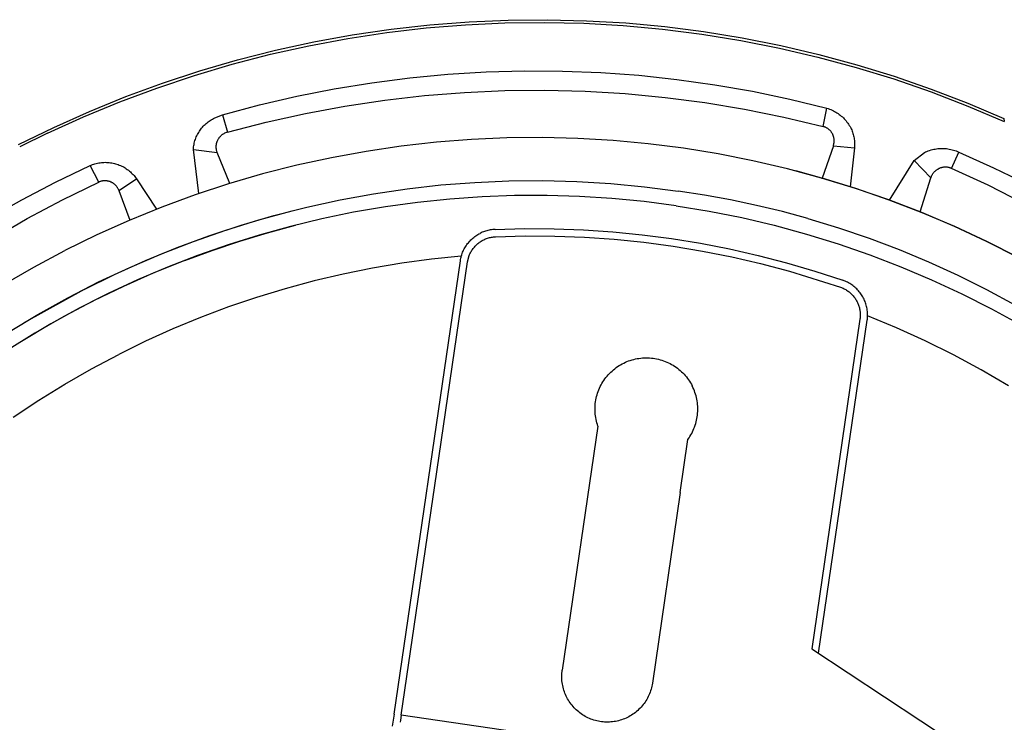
# Model space of a CAD drawing. Header units: millimetres. Extents: x -1239 to 1165, y -2569 to -664.
# Tile 16 of 44: x -706 to -639, y -1277 to -1230. Entities that reach past the tile are written whole.
import ezdxf

# ---------------------------------------------------------------- set-up
doc = ezdxf.new("R2010")
doc.units = ezdxf.units.MM
doc.layers.add('Make2D$Visible$Curvas', color=7, linetype='Continuous')

msp = doc.modelspace()

# ---------------------------------------------------------------- linework, layer by layer
at = {"layer": 'Make2D$Visible$Curvas', "color": 29, "lineweight": -3, "true_color": 0x4d342b}
for p, q in [((-678.464, -1229.911), (-675.803, -1229.703)), ((-675.803, -1229.703), (-673.137, -1229.587)), ((-673.137, -1229.587), (-670.468, -1229.562)), ((-670.468, -1229.562), (-667.8, -1229.628)), ((-667.8, -1229.628), (-665.136, -1229.785)), ((-683.756, -1230.598), (-681.116, -1230.209)), ((-681.403, -1230.434), (-678.731, -1230.123)), ((-681.116, -1230.209), (-678.464, -1229.911)), ((-678.731, -1230.123), (-676.051, -1229.904)), ((-676.051, -1229.904), (-673.365, -1229.779)), ((-673.365, -1229.779), (-670.676, -1229.746)), ((-670.676, -1229.746), (-667.987, -1229.806)), ((-667.987, -1229.806), (-665.302, -1229.959)), ((-665.302, -1229.959), (-662.624, -1230.204)), ((-665.136, -1229.785), (-662.479, -1230.034)), ((-662.624, -1230.204), (-659.956, -1230.542)), ((-662.479, -1230.034), (-659.832, -1230.373)), ((-659.832, -1230.373), (-657.198, -1230.803)), ((-686.705, -1231.331), (-684.061, -1230.837)), ((-686.382, -1231.077), (-683.756, -1230.598)), ((-684.061, -1230.837), (-681.403, -1230.434)), ((-659.956, -1230.542), (-657.301, -1230.972)), ((-657.301, -1230.972), (-654.663, -1231.494)), ((-657.198, -1230.803), (-654.58, -1231.322)), ((-691.576, -1232.303), (-688.989, -1231.645)), ((-689.329, -1231.917), (-686.705, -1231.331)), ((-688.989, -1231.645), (-686.382, -1231.077)), ((-654.663, -1231.494), (-652.045, -1232.106)), ((-654.58, -1231.322), (-651.982, -1231.931)), ((-694.138, -1233.048), (-691.576, -1232.303)), ((-691.932, -1232.593), (-689.329, -1231.917)), ((-652.045, -1232.106), (-649.449, -1232.808)), ((-651.982, -1231.931), (-649.405, -1232.628)), ((-696.674, -1233.881), (-694.138, -1233.048)), ((-694.51, -1233.358), (-691.932, -1232.593)), ((-674.641, -1233.114), (-672.038, -1233.042)), ((-672.038, -1233.042), (-669.435, -1233.057)), ((-669.435, -1233.057), (-666.834, -1233.159)), ((-649.449, -1232.808), (-646.879, -1233.6)), ((-649.405, -1232.628), (-646.855, -1233.413)), ((-697.06, -1234.213), (-694.51, -1233.358)), ((-682.413, -1233.851), (-679.831, -1233.519)), ((-679.831, -1233.519), (-677.239, -1233.273)), ((-677.239, -1233.273), (-674.641, -1233.114)), ((-666.834, -1233.159), (-664.237, -1233.348)), ((-664.237, -1233.348), (-661.649, -1233.624)), ((-661.649, -1233.624), (-659.071, -1233.986)), ((-646.879, -1233.6), (-644.337, -1234.48)), ((-646.855, -1233.413), (-644.332, -1234.284)), ((-699.579, -1235.154), (-697.06, -1234.213)), ((-699.18, -1234.8), (-696.674, -1233.881)), ((-687.536, -1234.774), (-684.982, -1234.27)), ((-684.982, -1234.27), (-682.413, -1233.851)), ((-676.103, -1234.51), (-673.371, -1234.39)), ((-673.371, -1234.39), (-670.635, -1234.364)), ((-670.635, -1234.364), (-667.901, -1234.433)), ((-659.071, -1233.986), (-656.506, -1234.434)), ((-644.332, -1234.284), (-641.841, -1235.242)), ((-701.652, -1235.804), (-699.18, -1234.8)), ((-690.072, -1235.363), (-687.536, -1234.774)), ((-684.252, -1235.441), (-681.547, -1235.037)), ((-681.547, -1235.037), (-678.83, -1234.726)), ((-678.83, -1234.726), (-676.103, -1234.51)), ((-667.901, -1234.433), (-665.171, -1234.597)), ((-665.171, -1234.597), (-662.448, -1234.857)), ((-662.448, -1234.857), (-659.736, -1235.21)), ((-656.506, -1234.434), (-653.958, -1234.968)), ((-653.958, -1234.968), (-651.43, -1235.586)), ((-644.337, -1234.48), (-641.828, -1235.447)), ((-702.064, -1236.182), (-699.579, -1235.154)), ((-692.586, -1236.037), (-690.072, -1235.363)), ((-686.941, -1235.94), (-684.252, -1235.441)), ((-659.736, -1235.21), (-657.038, -1235.658)), ((-657.038, -1235.658), (-654.357, -1236.199)), ((-651.696, -1236.833), (-651.43, -1235.586)), ((-651.43, -1235.586), (-651.341, -1235.615)), ((-651.341, -1235.615), (-651.253, -1235.647)), ((-651.253, -1235.647), (-651.166, -1235.682)), ((-651.166, -1235.682), (-651.08, -1235.72)), ((-651.08, -1235.72), (-650.996, -1235.761)), ((-641.841, -1235.242), (-639.384, -1236.284)), ((-641.828, -1235.447), (-639.354, -1236.5)), ((-704.512, -1237.296), (-702.064, -1236.182)), ((-704.089, -1236.892), (-701.652, -1235.804)), ((-693.429, -1236.419), (-693.354, -1236.372)), ((-693.354, -1236.372), (-693.278, -1236.328)), ((-693.278, -1236.328), (-693.201, -1236.287)), ((-693.201, -1236.287), (-693.122, -1236.248)), ((-693.122, -1236.248), (-692.586, -1236.037)), ((-692.586, -1236.037), (-692.26, -1237.216)), ((-689.612, -1236.531), (-686.941, -1235.94)), ((-654.357, -1236.199), (-651.696, -1236.833)), ((-650.996, -1235.761), (-650.913, -1235.804)), ((-650.913, -1235.804), (-650.832, -1235.851)), ((-650.832, -1235.851), (-650.753, -1235.9)), ((-650.753, -1235.9), (-650.675, -1235.952)), ((-650.675, -1235.952), (-650.599, -1236.007)), ((-650.599, -1236.007), (-650.525, -1236.064)), ((-650.525, -1236.064), (-650.453, -1236.123)), ((-650.453, -1236.123), (-650.383, -1236.185)), ((-650.383, -1236.185), (-650.315, -1236.25)), ((-650.315, -1236.25), (-650.249, -1236.317)), ((-650.249, -1236.317), (-650.186, -1236.385)), ((-650.186, -1236.385), (-650.125, -1236.457)), ((-639.385, -1236.284), (-639.354, -1236.501)), ((-706.488, -1238.062), (-704.089, -1236.892)), ((-694.119, -1237.088), (-694.068, -1237.017)), ((-694.068, -1237.017), (-694.014, -1236.948)), ((-694.014, -1236.948), (-693.957, -1236.88)), ((-693.957, -1236.88), (-693.898, -1236.815)), ((-693.898, -1236.815), (-693.837, -1236.752)), ((-693.837, -1236.752), (-693.774, -1236.69)), ((-693.774, -1236.69), (-693.709, -1236.632)), ((-693.709, -1236.632), (-693.641, -1236.575)), ((-693.641, -1236.575), (-693.572, -1236.521)), ((-693.572, -1236.521), (-693.501, -1236.469)), ((-693.501, -1236.469), (-693.429, -1236.419)), ((-692.26, -1237.216), (-689.612, -1236.531)), ((-651.662, -1236.843), (-651.696, -1236.833)), ((-651.629, -1236.853), (-651.662, -1236.843)), ((-651.596, -1236.865), (-651.629, -1236.853)), ((-651.564, -1236.877), (-651.596, -1236.865)), ((-651.532, -1236.891), (-651.564, -1236.877)), ((-651.5, -1236.906), (-651.532, -1236.891)), ((-651.469, -1236.922), (-651.5, -1236.906)), ((-651.439, -1236.939), (-651.469, -1236.922)), ((-651.409, -1236.957), (-651.439, -1236.939)), ((-651.38, -1236.976), (-651.409, -1236.957)), ((-651.352, -1236.996), (-651.38, -1236.976)), ((-651.324, -1237.017), (-651.352, -1236.996)), ((-651.297, -1237.039), (-651.324, -1237.017)), ((-651.271, -1237.062), (-651.297, -1237.039)), ((-651.245, -1237.086), (-651.271, -1237.062)), ((-650.125, -1236.457), (-650.067, -1236.53)), ((-650.067, -1236.53), (-650.011, -1236.605)), ((-650.011, -1236.605), (-649.958, -1236.682)), ((-649.958, -1236.682), (-649.907, -1236.76)), ((-649.907, -1236.76), (-649.859, -1236.841)), ((-649.859, -1236.841), (-649.814, -1236.923)), ((-649.814, -1236.923), (-649.778, -1236.997)), ((-649.778, -1236.997), (-649.744, -1237.072)), ((-649.744, -1237.072), (-649.713, -1237.149)), ((-704.512, -1237.296), (-706.404, -1238.228)), ((-694.467, -1237.796), (-694.439, -1237.712)), ((-694.439, -1237.712), (-694.409, -1237.63)), ((-694.409, -1237.63), (-694.376, -1237.548)), ((-694.376, -1237.548), (-694.34, -1237.468)), ((-694.34, -1237.468), (-694.301, -1237.389)), ((-694.301, -1237.389), (-694.259, -1237.312)), ((-694.259, -1237.312), (-694.215, -1237.235)), ((-694.215, -1237.235), (-694.169, -1237.161)), ((-694.169, -1237.161), (-694.119, -1237.088)), ((-692.921, -1237.77), (-692.905, -1237.738)), ((-692.905, -1237.738), (-692.888, -1237.707)), ((-692.888, -1237.707), (-692.87, -1237.676)), ((-692.87, -1237.676), (-692.85, -1237.645)), ((-692.85, -1237.645), (-692.83, -1237.616)), ((-692.83, -1237.616), (-692.809, -1237.587)), ((-692.809, -1237.587), (-692.787, -1237.559)), ((-692.787, -1237.559), (-692.763, -1237.531)), ((-692.763, -1237.531), (-692.739, -1237.505)), ((-692.739, -1237.505), (-692.714, -1237.479)), ((-692.714, -1237.479), (-692.688, -1237.454)), ((-692.688, -1237.454), (-692.662, -1237.431)), ((-692.662, -1237.431), (-692.634, -1237.408)), ((-692.634, -1237.408), (-692.606, -1237.386)), ((-692.606, -1237.386), (-692.577, -1237.365)), ((-692.577, -1237.365), (-692.547, -1237.345)), ((-692.547, -1237.345), (-692.516, -1237.326)), ((-692.516, -1237.326), (-692.485, -1237.308)), ((-692.485, -1237.308), (-692.454, -1237.291)), ((-692.26, -1237.216), (-692.454, -1237.291)), ((-651.22, -1237.111), (-651.245, -1237.086)), ((-651.197, -1237.136), (-651.22, -1237.111)), ((-651.174, -1237.162), (-651.197, -1237.136)), ((-651.152, -1237.189), (-651.174, -1237.162)), ((-651.131, -1237.217), (-651.152, -1237.189)), ((-651.111, -1237.246), (-651.131, -1237.217)), ((-651.092, -1237.275), (-651.111, -1237.246)), ((-651.074, -1237.305), (-651.092, -1237.275)), ((-651.057, -1237.335), (-651.074, -1237.305)), ((-651.041, -1237.366), (-651.057, -1237.335)), ((-651.026, -1237.398), (-651.041, -1237.366)), ((-651.013, -1237.43), (-651.026, -1237.398)), ((-651, -1237.462), (-651.013, -1237.43)), ((-650.988, -1237.495), (-651, -1237.462)), ((-650.978, -1237.528), (-650.988, -1237.495)), ((-650.969, -1237.562), (-650.978, -1237.528)), ((-650.961, -1237.596), (-650.969, -1237.562)), ((-650.954, -1237.63), (-650.961, -1237.596)), ((-650.948, -1237.664), (-650.954, -1237.63)), ((-650.944, -1237.699), (-650.948, -1237.664)), ((-650.941, -1237.734), (-650.944, -1237.699)), ((-650.939, -1237.768), (-650.941, -1237.734)), ((-649.713, -1237.149), (-649.685, -1237.226)), ((-649.685, -1237.226), (-649.659, -1237.305)), ((-649.659, -1237.305), (-649.636, -1237.384)), ((-649.636, -1237.384), (-649.615, -1237.464)), ((-649.615, -1237.464), (-649.598, -1237.545)), ((-649.598, -1237.545), (-649.583, -1237.626)), ((-649.583, -1237.626), (-649.57, -1237.708)), ((-649.57, -1237.708), (-649.561, -1237.79)), ((-694.576, -1238.4), (-694.57, -1238.312)), ((-694.576, -1238.4), (-692.946, -1238.607)), ((-694.201, -1241.405), (-694.576, -1238.4)), ((-694.57, -1238.312), (-694.56, -1238.225)), ((-694.56, -1238.225), (-694.547, -1238.138)), ((-694.547, -1238.138), (-694.532, -1238.051)), ((-694.532, -1238.051), (-694.513, -1237.965)), ((-694.513, -1237.965), (-694.491, -1237.88)), ((-694.491, -1237.88), (-694.467, -1237.796)), ((-693.022, -1238.222), (-693.021, -1238.186)), ((-693.021, -1238.258), (-693.022, -1238.222)), ((-693.021, -1238.186), (-693.02, -1238.15)), ((-693.019, -1238.293), (-693.021, -1238.258)), ((-693.02, -1238.15), (-693.017, -1238.114)), ((-693.016, -1238.329), (-693.019, -1238.293)), ((-693.017, -1238.114), (-693.012, -1238.079)), ((-693.011, -1238.365), (-693.016, -1238.329)), ((-693.012, -1238.079), (-693.007, -1238.043)), ((-693.006, -1238.4), (-693.011, -1238.365)), ((-693.007, -1238.043), (-693, -1238.008)), ((-692.999, -1238.435), (-693.006, -1238.4)), ((-693, -1238.008), (-692.993, -1237.973)), ((-692.993, -1237.973), (-692.984, -1237.938)), ((-692.984, -1237.938), (-692.973, -1237.904)), ((-692.973, -1237.904), (-692.962, -1237.87)), ((-692.962, -1237.87), (-692.949, -1237.836)), ((-692.949, -1237.836), (-692.936, -1237.803)), ((-692.936, -1237.803), (-692.921, -1237.77)), ((-650.994, -1238.145), (-651.766, -1240.346)), ((-650.994, -1238.145), (-650.984, -1238.112)), ((-650.994, -1238.145), (-649.563, -1238.284)), ((-650.984, -1238.112), (-650.974, -1238.079)), ((-650.974, -1238.079), (-650.965, -1238.045)), ((-650.965, -1238.045), (-650.958, -1238.011)), ((-650.958, -1238.011), (-650.951, -1237.977)), ((-650.951, -1237.977), (-650.946, -1237.942)), ((-650.946, -1237.942), (-650.942, -1237.908)), ((-650.942, -1237.908), (-650.94, -1237.873)), ((-650.94, -1237.873), (-650.938, -1237.838)), ((-650.938, -1237.803), (-650.939, -1237.768)), ((-650.938, -1237.838), (-650.938, -1237.803)), ((-649.563, -1238.284), (-649.85, -1240.94)), ((-649.555, -1238.202), (-649.563, -1238.284)), ((-649.561, -1237.79), (-649.554, -1237.872)), ((-649.551, -1238.12), (-649.555, -1238.202)), ((-649.554, -1237.872), (-649.55, -1237.954)), ((-649.549, -1238.037), (-649.551, -1238.12)), ((-649.55, -1237.954), (-649.549, -1238.037)), ((-644.344, -1238.432), (-644.251, -1238.408)), ((-644.251, -1238.408), (-644.156, -1238.386)), ((-644.156, -1238.386), (-644.061, -1238.368)), ((-644.061, -1238.368), (-643.965, -1238.353)), ((-643.965, -1238.353), (-643.869, -1238.342)), ((-643.869, -1238.342), (-643.773, -1238.333)), ((-643.773, -1238.333), (-643.676, -1238.329)), ((-643.676, -1238.329), (-643.579, -1238.327)), ((-643.579, -1238.327), (-643.482, -1238.329)), ((-643.482, -1238.329), (-643.385, -1238.335)), ((-643.385, -1238.335), (-643.289, -1238.343)), ((-643.289, -1238.343), (-643.193, -1238.355)), ((-643.193, -1238.355), (-643.097, -1238.371)), ((-643.097, -1238.371), (-643.002, -1238.39)), ((-643.002, -1238.39), (-642.908, -1238.412)), ((-642.908, -1238.412), (-642.814, -1238.437)), ((-692.991, -1238.47), (-692.999, -1238.435)), ((-692.981, -1238.505), (-692.991, -1238.47)), ((-692.971, -1238.539), (-692.981, -1238.505)), ((-692.959, -1238.573), (-692.971, -1238.539)), ((-692.946, -1238.607), (-692.959, -1238.573)), ((-692.094, -1240.714), (-692.946, -1238.607)), ((-645.487, -1239.14), (-644.796, -1238.604)), ((-644.796, -1238.604), (-644.709, -1238.564)), ((-644.709, -1238.564), (-644.619, -1238.526)), ((-644.619, -1238.526), (-644.529, -1238.492)), ((-644.529, -1238.492), (-644.437, -1238.46)), ((-644.437, -1238.46), (-644.344, -1238.432)), ((-642.944, -1239.69), (-642.451, -1238.571)), ((-642.814, -1238.437), (-642.722, -1238.466)), ((-642.722, -1238.466), (-642.63, -1238.497)), ((-642.63, -1238.497), (-642.54, -1238.532)), ((-642.54, -1238.532), (-642.451, -1238.571)), ((-642.451, -1238.571), (-640.078, -1239.64)), ((-703.957, -1240.62), (-701.611, -1239.492)), ((-701.611, -1239.492), (-701.529, -1239.457)), ((-701.025, -1240.624), (-701.611, -1239.492)), ((-701.529, -1239.457), (-701.446, -1239.426)), ((-701.446, -1239.426), (-701.362, -1239.397)), ((-701.362, -1239.397), (-701.277, -1239.371)), ((-701.277, -1239.371), (-701.191, -1239.348)), ((-701.191, -1239.348), (-701.104, -1239.328)), ((-701.104, -1239.328), (-701.017, -1239.311)), ((-701.017, -1239.311), (-700.929, -1239.298)), ((-700.929, -1239.298), (-700.84, -1239.287)), ((-700.84, -1239.287), (-700.752, -1239.279)), ((-700.752, -1239.279), (-700.663, -1239.275)), ((-700.663, -1239.275), (-700.574, -1239.273)), ((-700.574, -1239.273), (-700.485, -1239.275)), ((-700.485, -1239.275), (-700.396, -1239.279)), ((-700.396, -1239.279), (-700.307, -1239.287)), ((-700.307, -1239.287), (-700.219, -1239.298)), ((-700.219, -1239.298), (-700.131, -1239.312)), ((-700.131, -1239.312), (-700.044, -1239.328)), ((-700.044, -1239.328), (-699.957, -1239.348)), ((-699.957, -1239.348), (-699.871, -1239.371)), ((-699.871, -1239.371), (-699.786, -1239.397)), ((-699.786, -1239.397), (-699.702, -1239.426)), ((-699.702, -1239.426), (-699.619, -1239.457)), ((-699.619, -1239.457), (-699.537, -1239.492)), ((-699.537, -1239.492), (-699.456, -1239.529)), ((-699.456, -1239.529), (-699.377, -1239.569)), ((-699.377, -1239.569), (-699.299, -1239.612)), ((-699.299, -1239.612), (-699.222, -1239.658)), ((-699.222, -1239.658), (-699.147, -1239.706)), ((-699.147, -1239.706), (-699.074, -1239.757)), ((-699.074, -1239.757), (-699.003, -1239.81)), ((-647.18, -1241.852), (-645.487, -1239.14)), ((-644.356, -1240.332), (-645.487, -1239.14)), ((-643.929, -1239.769), (-643.899, -1239.75)), ((-643.899, -1239.75), (-643.867, -1239.732)), ((-643.867, -1239.732), (-643.836, -1239.715)), ((-643.804, -1239.7), (-643.836, -1239.715)), ((-643.771, -1239.685), (-643.804, -1239.7)), ((-643.739, -1239.672), (-643.771, -1239.685)), ((-643.705, -1239.659), (-643.739, -1239.672)), ((-643.672, -1239.648), (-643.705, -1239.659)), ((-643.638, -1239.638), (-643.672, -1239.648)), ((-643.603, -1239.63), (-643.638, -1239.638)), ((-643.569, -1239.622), (-643.603, -1239.63)), ((-643.534, -1239.616), (-643.569, -1239.622)), ((-643.499, -1239.61), (-643.534, -1239.616)), ((-643.464, -1239.606), (-643.499, -1239.61)), ((-643.428, -1239.603), (-643.464, -1239.606)), ((-643.393, -1239.602), (-643.428, -1239.603)), ((-643.357, -1239.601), (-643.393, -1239.602)), ((-643.322, -1239.602), (-643.357, -1239.601)), ((-643.287, -1239.604), (-643.322, -1239.602)), ((-643.251, -1239.607), (-643.287, -1239.604)), ((-643.216, -1239.612), (-643.251, -1239.607)), ((-643.181, -1239.617), (-643.216, -1239.612)), ((-643.146, -1239.624), (-643.181, -1239.617)), ((-643.112, -1239.632), (-643.146, -1239.624)), ((-643.077, -1239.641), (-643.112, -1239.632)), ((-643.044, -1239.652), (-643.077, -1239.641)), ((-643.01, -1239.663), (-643.044, -1239.652)), ((-642.977, -1239.676), (-643.01, -1239.663)), ((-642.944, -1239.69), (-642.977, -1239.676)), ((-640.461, -1240.836), (-642.944, -1239.69)), ((-640.078, -1239.64), (-637.742, -1240.789)), ((-699.65, -1241.192), (-698.456, -1240.39)), ((-699.003, -1239.81), (-698.933, -1239.866)), ((-698.933, -1239.866), (-698.866, -1239.924)), ((-698.866, -1239.924), (-698.801, -1239.984)), ((-698.801, -1239.984), (-698.737, -1240.047)), ((-698.737, -1240.047), (-698.676, -1240.111)), ((-698.676, -1240.111), (-698.618, -1240.178)), ((-698.618, -1240.178), (-698.561, -1240.247)), ((-698.561, -1240.247), (-698.507, -1240.318)), ((-698.507, -1240.318), (-698.456, -1240.39)), ((-698.456, -1240.39), (-697.09, -1242.462)), ((-651.769, -1240.354), (-651.767, -1240.349)), ((-645.077, -1242.655), (-644.356, -1240.332)), ((-644.356, -1240.332), (-644.345, -1240.298)), ((-644.345, -1240.298), (-644.332, -1240.264)), ((-644.332, -1240.264), (-644.318, -1240.231)), ((-644.318, -1240.231), (-644.304, -1240.198)), ((-644.304, -1240.198), (-644.288, -1240.166)), ((-644.288, -1240.166), (-644.271, -1240.134)), ((-644.271, -1240.134), (-644.253, -1240.103)), ((-644.253, -1240.103), (-644.233, -1240.072)), ((-644.233, -1240.072), (-644.213, -1240.043)), ((-644.213, -1240.043), (-644.192, -1240.013)), ((-644.192, -1240.013), (-644.17, -1239.985)), ((-644.17, -1239.985), (-644.146, -1239.958)), ((-644.146, -1239.958), (-644.122, -1239.931)), ((-644.122, -1239.931), (-644.097, -1239.905)), ((-644.097, -1239.905), (-644.071, -1239.88)), ((-644.071, -1239.88), (-644.044, -1239.856)), ((-644.044, -1239.856), (-644.017, -1239.833)), ((-644.017, -1239.833), (-643.988, -1239.811)), ((-643.988, -1239.811), (-643.959, -1239.789)), ((-643.959, -1239.789), (-643.929, -1239.769)), ((-706.265, -1241.826), (-703.957, -1240.62)), ((-703.483, -1241.824), (-701.025, -1240.624)), ((-700.994, -1240.61), (-701.025, -1240.624)), ((-700.962, -1240.597), (-700.994, -1240.61)), ((-700.929, -1240.586), (-700.962, -1240.597)), ((-700.897, -1240.575), (-700.929, -1240.586)), ((-700.863, -1240.565), (-700.897, -1240.575)), ((-700.83, -1240.557), (-700.863, -1240.565)), ((-700.796, -1240.549), (-700.83, -1240.557)), ((-700.762, -1240.543), (-700.796, -1240.549)), ((-700.728, -1240.538), (-700.762, -1240.543)), ((-700.694, -1240.534), (-700.728, -1240.538)), ((-700.66, -1240.532), (-700.694, -1240.534)), ((-700.625, -1240.53), (-700.66, -1240.532)), ((-700.591, -1240.53), (-700.625, -1240.53)), ((-700.556, -1240.531), (-700.591, -1240.53)), ((-700.522, -1240.533), (-700.556, -1240.531)), ((-700.488, -1240.536), (-700.522, -1240.533)), ((-700.453, -1240.54), (-700.488, -1240.536)), ((-700.419, -1240.546), (-700.453, -1240.54)), ((-700.385, -1240.552), (-700.419, -1240.546)), ((-700.352, -1240.56), (-700.385, -1240.552)), ((-700.319, -1240.569), (-700.352, -1240.56)), ((-700.286, -1240.579), (-700.319, -1240.569)), ((-700.253, -1240.59), (-700.286, -1240.579)), ((-700.221, -1240.603), (-700.253, -1240.59)), ((-700.189, -1240.616), (-700.221, -1240.603)), ((-700.158, -1240.631), (-700.189, -1240.616)), ((-700.127, -1240.646), (-700.158, -1240.631)), ((-700.097, -1240.663), (-700.127, -1240.646)), ((-700.067, -1240.681), (-700.097, -1240.663)), ((-700.038, -1240.699), (-700.067, -1240.681)), ((-700.01, -1240.719), (-700.038, -1240.699)), ((-699.982, -1240.739), (-700.01, -1240.719)), ((-699.955, -1240.761), (-699.982, -1240.739)), ((-699.929, -1240.783), (-699.955, -1240.761)), ((-699.904, -1240.807), (-699.929, -1240.783)), ((-699.879, -1240.831), (-699.904, -1240.807)), ((-699.855, -1240.856), (-699.879, -1240.831)), ((-699.832, -1240.882), (-699.855, -1240.856)), ((-699.81, -1240.908), (-699.832, -1240.882)), ((-699.789, -1240.935), (-699.81, -1240.908)), ((-699.769, -1240.963), (-699.789, -1240.935)), ((-699.75, -1240.992), (-699.769, -1240.963)), ((-699.732, -1241.021), (-699.75, -1240.992)), ((-699.715, -1241.051), (-699.732, -1241.021)), ((-699.698, -1241.082), (-699.715, -1241.051)), ((-699.698, -1241.082), (-699.65, -1241.192)), ((-638.019, -1242.068), (-640.461, -1240.836)), ((-699.65, -1241.192), (-698.911, -1243.211)), ((-708.53, -1243.108), (-706.265, -1241.826)), ((-705.898, -1243.108), (-703.483, -1241.824)), ((-708.267, -1244.476), (-705.898, -1243.108)), ((-690.981, -1243.466), (-690.984, -1243.458)), ((-693.566, -1244.315), (-693.569, -1244.302)), ((-695.617, -1245.054), (-695.61, -1245.069)), ((-693.305, -1245.283), (-693.309, -1245.271)), ((-695.156, -1245.949), (-695.149, -1245.962)), ((-692.077, -1249.087), (-692.08, -1249.081)), ((-706.048, -1250.144), (-706.048, -1250.148))]:
    msp.add_line(p, q, dxfattribs=at)
at = {"layer": 'Make2D$Visible$Curvas', "color": 250, "lineweight": -3, "true_color": 0x111111}
for p, q in [((-675.627, -1237.717), (-678.028, -1237.905)), ((-673.22, -1237.611), (-675.627, -1237.717)), ((-670.811, -1237.587), (-673.22, -1237.611)), ((-668.402, -1237.646), (-670.811, -1237.587)), ((-665.998, -1237.787), (-668.402, -1237.646)), ((-680.422, -1238.175), (-682.806, -1238.527)), ((-678.028, -1237.905), (-680.422, -1238.175)), ((-663.599, -1238.01), (-665.998, -1237.787)), ((-661.209, -1238.315), (-663.599, -1238.01)), ((-658.831, -1238.702), (-661.209, -1238.315)), ((-685.175, -1238.96), (-687.529, -1239.474)), ((-682.806, -1238.527), (-685.175, -1238.96)), ((-656.468, -1239.169), (-658.831, -1238.702)), ((-687.529, -1239.474), (-689.864, -1240.068)), ((-654.122, -1239.718), (-656.468, -1239.169)), ((-651.796, -1240.346), (-654.122, -1239.718)), ((-689.864, -1240.068), (-692.177, -1240.742)), ((-653.554, -1239.868), (-653.555, -1239.86)), ((-651.768, -1240.352), (-653.555, -1239.86)), ((-649.493, -1241.053), (-651.796, -1240.346)), ((-649.458, -1241.062), (-651.759, -1240.354)), ((-692.177, -1240.742), (-694.465, -1241.494)), ((-682.312, -1241.413), (-680.021, -1241.075)), ((-680.021, -1241.075), (-677.72, -1240.816)), ((-677.72, -1240.816), (-675.411, -1240.637)), ((-675.411, -1240.637), (-673.098, -1240.538)), ((-673.098, -1240.538), (-670.782, -1240.519)), ((-670.782, -1240.519), (-668.467, -1240.58)), ((-668.467, -1240.58), (-666.156, -1240.721)), ((-666.156, -1240.721), (-663.85, -1240.942)), ((-663.85, -1240.942), (-661.554, -1241.242)), ((-647.216, -1241.838), (-649.493, -1241.053)), ((-647.183, -1241.848), (-649.458, -1241.062)), ((-694.465, -1241.494), (-696.727, -1242.324)), ((-684.59, -1241.83), (-682.312, -1241.413)), ((-677.109, -1241.774), (-679.304, -1242.002)), ((-674.907, -1241.619), (-677.109, -1241.774)), ((-672.701, -1241.538), (-674.907, -1241.619)), ((-670.494, -1241.53), (-672.701, -1241.538)), ((-668.288, -1241.595), (-670.494, -1241.53)), ((-666.085, -1241.734), (-668.288, -1241.595)), ((-663.888, -1241.946), (-666.085, -1241.734)), ((-661.554, -1241.242), (-661.554, -1241.242)), ((-661.554, -1241.242), (-661.554, -1241.242)), ((-659.769, -1241.512), (-661.554, -1241.242)), ((-657.992, -1241.833), (-659.769, -1241.512)), ((-696.727, -1242.324), (-698.959, -1243.231)), ((-689.095, -1242.899), (-686.852, -1242.326)), ((-686.852, -1242.326), (-684.59, -1241.83)), ((-681.491, -1242.303), (-683.666, -1242.677)), ((-679.304, -1242.002), (-681.491, -1242.303)), ((-661.699, -1242.231), (-663.888, -1241.946)), ((-661.699, -1242.231), (-659.458, -1242.598)), ((-656.225, -1242.204), (-657.992, -1241.833)), ((-654.469, -1242.626), (-656.225, -1242.204)), ((-644.966, -1242.701), (-647.216, -1241.838)), ((-644.936, -1242.711), (-647.183, -1241.848)), ((-691.318, -1243.55), (-689.095, -1242.899)), ((-690.12, -1243.201), (-687.858, -1242.588)), ((-683.666, -1242.677), (-685.828, -1243.123)), ((-659.458, -1242.598), (-657.231, -1243.042)), ((-657.231, -1243.042), (-655.02, -1243.561)), ((-652.727, -1243.098), (-654.469, -1242.626)), ((-652.727, -1243.098), (-650.636, -1243.736)), ((-642.748, -1243.641), (-644.966, -1242.701)), ((-642.72, -1243.651), (-644.936, -1242.711)), ((-698.959, -1243.231), (-701.158, -1244.214)), ((-693.516, -1244.277), (-691.318, -1243.55)), ((-692.359, -1243.892), (-690.12, -1243.201)), ((-687.973, -1243.641), (-690.101, -1244.229)), ((-689.524, -1244.07), (-687.613, -1243.557)), ((-685.828, -1243.123), (-687.973, -1243.641)), ((-655.02, -1243.561), (-652.829, -1244.155)), ((-650.636, -1243.736), (-648.567, -1244.443)), ((-640.563, -1244.655), (-642.748, -1243.641)), ((-640.537, -1244.666), (-642.72, -1243.651)), ((-701.158, -1244.214), (-703.323, -1245.271)), ((-695.688, -1245.08), (-693.516, -1244.277)), ((-694.572, -1244.661), (-692.359, -1243.892)), ((-690.101, -1244.229), (-692.207, -1244.889)), ((-691.42, -1244.64), (-689.524, -1244.07)), ((-652.829, -1244.155), (-650.659, -1244.823)), ((-648.567, -1244.443), (-646.522, -1245.216)), ((-697.832, -1245.957), (-695.688, -1245.08)), ((-696.758, -1245.506), (-694.572, -1244.661)), ((-692.207, -1244.889), (-694.291, -1245.618)), ((-693.297, -1245.267), (-691.42, -1244.64)), ((-650.659, -1244.823), (-648.513, -1245.566)), ((-638.414, -1245.744), (-640.563, -1244.655)), ((-638.39, -1245.755), (-640.537, -1244.666)), ((-705.446, -1246.403), (-703.323, -1245.271)), ((-698.913, -1246.427), (-696.758, -1245.506)), ((-694.291, -1245.618), (-696.349, -1246.416)), ((-695.156, -1245.948), (-693.297, -1245.267)), ((-676.329, -1245.669), (-678.353, -1245.875)), ((-675.794, -1245.627), (-675.792, -1245.627)), ((-648.513, -1245.566), (-646.393, -1246.381)), ((-646.522, -1245.216), (-644.504, -1246.057)), ((-707.53, -1247.606), (-705.446, -1246.403)), ((-701.035, -1247.422), (-698.913, -1246.427)), ((-699.943, -1246.908), (-697.832, -1245.957)), ((-696.349, -1246.416), (-698.379, -1247.282)), ((-695.156, -1245.948), (-697.264, -1246.799)), ((-680.37, -1246.146), (-682.377, -1246.483)), ((-678.353, -1245.875), (-680.37, -1246.146)), ((-646.393, -1246.381), (-644.303, -1247.268)), ((-644.504, -1246.057), (-642.514, -1246.963)), ((-702.02, -1247.932), (-699.943, -1246.908)), ((-697.264, -1246.799), (-699.342, -1247.722)), ((-684.373, -1246.884), (-686.354, -1247.349)), ((-682.377, -1246.483), (-684.373, -1246.884)), ((-642.514, -1246.963), (-640.555, -1247.933)), ((-703.121, -1248.49), (-701.035, -1247.422)), ((-699.342, -1247.722), (-701.388, -1248.715)), ((-698.379, -1247.282), (-700.379, -1248.215)), ((-686.354, -1247.349), (-688.319, -1247.878)), ((-644.303, -1247.268), (-642.244, -1248.226)), ((-702.02, -1247.932), (-706.038, -1250.152)), ((-700.379, -1248.215), (-702.347, -1249.214)), ((-690.266, -1248.47), (-692.193, -1249.125)), ((-688.319, -1247.878), (-690.266, -1248.47)), ((-642.244, -1248.226), (-640.219, -1249.254)), ((-640.555, -1247.933), (-638.629, -1248.968)), ((-705.168, -1249.629), (-703.121, -1248.49)), ((-701.388, -1248.715), (-703.398, -1249.778)), ((-692.193, -1249.125), (-694.098, -1249.841)), ((-707.175, -1250.839), (-705.168, -1249.629)), ((-703.398, -1249.778), (-705.371, -1250.908)), ((-702.347, -1249.214), (-704.281, -1250.278)), ((-646.684, -1250.539), (-648.664, -1249.716)), ((-640.219, -1249.254), (-638.23, -1250.35)), ((-704.281, -1250.278), (-706.178, -1251.406)), ((-694.098, -1249.841), (-695.979, -1250.619)), ((-705.371, -1250.908), (-707.304, -1252.106)), ((-695.979, -1250.619), (-697.833, -1251.456)), ((-644.733, -1251.429), (-646.684, -1250.539)), ((-697.833, -1251.456), (-699.66, -1252.354)), ((-642.813, -1252.384), (-644.733, -1251.429)), ((-701.511, -1253.335), (-699.66, -1252.354)), ((-640.926, -1253.403), (-642.813, -1252.384)), ((-703.328, -1254.376), (-701.511, -1253.335)), ((-639.075, -1254.485), (-640.926, -1253.403)), ((-705.11, -1255.477), (-703.328, -1254.376)), ((-706.855, -1256.636), (-705.11, -1255.477))]:
    msp.add_line(p, q, dxfattribs=at)
at = {"layer": 'Make2D$Visible$Curvas', "color": 8, "lineweight": -3, "true_color": 0x7f7f7f}
for p, q in [((-674.027, -1243.84), (-672.022, -1243.787)), ((-672.022, -1243.787), (-670.016, -1243.797)), ((-675.614, -1244.498), (-675.55, -1244.441)), ((-675.55, -1244.441), (-675.484, -1244.387)), ((-675.484, -1244.387), (-675.417, -1244.335)), ((-675.417, -1244.335), (-675.348, -1244.285)), ((-675.348, -1244.285), (-675.277, -1244.237)), ((-675.277, -1244.237), (-675.205, -1244.192)), ((-675.205, -1244.192), (-675.131, -1244.15)), ((-675.131, -1244.15), (-675.055, -1244.11)), ((-674.981, -1244.073), (-675.055, -1244.11)), ((-674.906, -1244.04), (-674.981, -1244.073)), ((-674.83, -1244.008), (-674.906, -1244.04)), ((-674.753, -1243.979), (-674.83, -1244.008)), ((-674.675, -1243.953), (-674.753, -1243.979)), ((-674.596, -1243.93), (-674.675, -1243.953)), ((-674.608, -1244.461), (-674.543, -1244.438)), ((-674.516, -1243.909), (-674.596, -1243.93)), ((-674.543, -1244.438), (-674.478, -1244.418)), ((-674.436, -1243.891), (-674.516, -1243.909)), ((-674.478, -1244.418), (-674.412, -1244.4)), ((-674.355, -1243.875), (-674.436, -1243.891)), ((-674.412, -1244.4), (-674.345, -1244.384)), ((-674.273, -1243.862), (-674.355, -1243.875)), ((-674.345, -1244.384), (-674.278, -1244.371)), ((-674.278, -1244.371), (-674.211, -1244.36)), ((-674.192, -1243.852), (-674.273, -1243.862)), ((-674.211, -1244.36), (-674.143, -1244.351)), ((-674.11, -1243.845), (-674.192, -1243.852)), ((-674.143, -1244.351), (-674.075, -1244.344)), ((-674.027, -1243.84), (-674.11, -1243.845)), ((-674.075, -1244.344), (-674.006, -1244.34)), ((-674.006, -1244.34), (-671.983, -1244.287)), ((-671.983, -1244.287), (-669.959, -1244.298)), ((-670.016, -1243.797), (-668.012, -1243.869)), ((-669.959, -1244.298), (-667.937, -1244.373)), ((-668.012, -1243.869), (-666.01, -1244.003)), ((-667.937, -1244.373), (-665.918, -1244.513)), ((-666.01, -1244.003), (-664.014, -1244.2)), ((-664.014, -1244.2), (-662.025, -1244.46)), ((-676.132, -1245.17), (-676.091, -1245.095)), ((-676.091, -1245.095), (-676.047, -1245.022)), ((-676.047, -1245.022), (-676.001, -1244.95)), ((-676.001, -1244.95), (-675.953, -1244.88)), ((-675.953, -1244.88), (-675.902, -1244.812)), ((-675.902, -1244.812), (-675.848, -1244.745)), ((-675.848, -1244.745), (-675.793, -1244.68)), ((-675.793, -1244.68), (-675.735, -1244.617)), ((-675.735, -1244.617), (-675.676, -1244.557)), ((-675.676, -1244.557), (-675.614, -1244.498)), ((-675.529, -1245.146), (-675.487, -1245.092)), ((-675.487, -1245.092), (-675.443, -1245.04)), ((-675.443, -1245.04), (-675.397, -1244.988)), ((-675.397, -1244.988), (-675.35, -1244.939)), ((-675.35, -1244.939), (-675.301, -1244.891)), ((-675.301, -1244.891), (-675.251, -1244.845)), ((-675.251, -1244.845), (-675.199, -1244.8)), ((-675.199, -1244.8), (-675.145, -1244.757)), ((-675.145, -1244.757), (-675.09, -1244.717)), ((-675.09, -1244.717), (-675.034, -1244.678)), ((-675.034, -1244.678), (-674.977, -1244.641)), ((-674.977, -1244.641), (-674.918, -1244.605)), ((-674.918, -1244.605), (-674.858, -1244.572)), ((-674.858, -1244.572), (-674.797, -1244.541)), ((-674.797, -1244.541), (-674.735, -1244.512)), ((-674.735, -1244.512), (-674.672, -1244.486)), ((-674.672, -1244.486), (-674.608, -1244.461)), ((-665.918, -1244.513), (-663.904, -1244.716)), ((-663.904, -1244.716), (-661.898, -1244.984)), ((-662.025, -1244.46), (-660.045, -1244.781)), ((-661.898, -1244.984), (-659.901, -1245.315)), ((-660.045, -1244.781), (-658.076, -1245.164)), ((-676.365, -1245.808), (-676.346, -1245.725)), ((-676.346, -1245.725), (-676.323, -1245.643)), ((-676.323, -1245.643), (-676.298, -1245.562)), ((-676.298, -1245.562), (-676.27, -1245.481)), ((-676.27, -1245.481), (-676.24, -1245.401)), ((-676.24, -1245.401), (-676.207, -1245.323)), ((-676.207, -1245.323), (-676.171, -1245.246)), ((-676.171, -1245.246), (-676.132, -1245.17)), ((-675.901, -1246.048), (-675.794, -1245.624)), ((-675.794, -1245.624), (-675.768, -1245.56)), ((-675.768, -1245.56), (-675.74, -1245.498)), ((-675.74, -1245.498), (-675.71, -1245.436)), ((-675.71, -1245.436), (-675.677, -1245.376)), ((-675.677, -1245.376), (-675.643, -1245.317)), ((-675.643, -1245.317), (-675.607, -1245.259)), ((-675.607, -1245.259), (-675.569, -1245.202)), ((-675.569, -1245.202), (-675.529, -1245.146)), ((-659.901, -1245.315), (-657.916, -1245.709)), ((-658.076, -1245.164), (-656.12, -1245.608)), ((-657.916, -1245.709), (-655.945, -1246.166)), ((-656.12, -1245.608), (-654.179, -1246.113)), ((-680.91, -1276.842), (-676.396, -1245.976)), ((-678.13, -1261.286), (-675.901, -1246.048)), ((-676.396, -1245.976), (-676.382, -1245.892)), ((-676.382, -1245.892), (-676.365, -1245.808)), ((-655.945, -1246.166), (-653.989, -1246.685)), ((-654.179, -1246.113), (-652.254, -1246.678)), ((-653.989, -1246.685), (-650.511, -1247.776)), ((-652.254, -1246.678), (-650.348, -1247.304)), ((-650.511, -1247.776), (-650.448, -1247.799)), ((-650.448, -1247.799), (-650.386, -1247.824)), ((-650.267, -1247.333), (-650.348, -1247.304)), ((-650.187, -1247.366), (-650.267, -1247.333)), ((-650.108, -1247.401), (-650.187, -1247.366)), ((-650.03, -1247.439), (-650.108, -1247.401)), ((-649.954, -1247.479), (-650.03, -1247.439)), ((-649.879, -1247.522), (-649.954, -1247.479)), ((-649.805, -1247.568), (-649.879, -1247.522)), ((-649.734, -1247.616), (-649.805, -1247.568)), ((-649.664, -1247.667), (-649.734, -1247.616)), ((-649.595, -1247.72), (-649.664, -1247.667)), ((-649.529, -1247.776), (-649.595, -1247.72)), ((-649.464, -1247.833), (-649.529, -1247.776)), ((-650.386, -1247.824), (-650.325, -1247.851)), ((-650.325, -1247.851), (-650.264, -1247.879)), ((-650.264, -1247.879), (-650.205, -1247.91)), ((-650.205, -1247.91), (-650.146, -1247.943)), ((-650.146, -1247.943), (-650.089, -1247.978)), ((-650.089, -1247.978), (-650.033, -1248.015)), ((-650.033, -1248.015), (-649.979, -1248.054)), ((-649.979, -1248.054), (-649.925, -1248.095)), ((-649.925, -1248.095), (-649.874, -1248.137)), ((-649.874, -1248.137), (-649.823, -1248.181)), ((-649.823, -1248.181), (-649.774, -1248.227)), ((-649.774, -1248.227), (-649.727, -1248.274)), ((-649.727, -1248.274), (-649.681, -1248.324)), ((-649.681, -1248.324), (-649.637, -1248.374)), ((-649.637, -1248.374), (-649.595, -1248.426)), ((-649.595, -1248.426), (-649.555, -1248.479)), ((-649.555, -1248.479), (-649.516, -1248.534)), ((-649.402, -1247.893), (-649.464, -1247.833)), ((-649.342, -1247.955), (-649.402, -1247.893)), ((-649.284, -1248.019), (-649.342, -1247.955)), ((-649.228, -1248.085), (-649.284, -1248.019)), ((-649.174, -1248.153), (-649.228, -1248.085)), ((-649.123, -1248.223), (-649.174, -1248.153)), ((-649.075, -1248.294), (-649.123, -1248.223)), ((-649.028, -1248.367), (-649.075, -1248.294)), ((-648.985, -1248.442), (-649.028, -1248.367)), ((-648.944, -1248.518), (-648.985, -1248.442)), ((-649.516, -1248.534), (-649.479, -1248.59)), ((-649.479, -1248.59), (-649.444, -1248.648)), ((-649.444, -1248.648), (-649.412, -1248.706)), ((-649.412, -1248.706), (-649.381, -1248.765)), ((-649.381, -1248.765), (-649.352, -1248.823)), ((-649.352, -1248.823), (-649.325, -1248.882)), ((-649.325, -1248.882), (-649.3, -1248.941)), ((-649.3, -1248.941), (-649.277, -1249.002)), ((-649.277, -1249.002), (-649.256, -1249.063)), ((-649.256, -1249.063), (-649.237, -1249.125)), ((-649.237, -1249.125), (-649.221, -1249.187)), ((-648.905, -1248.596), (-648.944, -1248.518)), ((-648.87, -1248.674), (-648.905, -1248.596)), ((-648.837, -1248.754), (-648.87, -1248.674)), ((-648.806, -1248.835), (-648.837, -1248.754)), ((-648.779, -1248.917), (-648.806, -1248.835)), ((-648.755, -1249), (-648.779, -1248.917)), ((-648.733, -1249.084), (-648.755, -1249)), ((-648.714, -1249.168), (-648.733, -1249.084)), ((-649.221, -1249.187), (-649.206, -1249.25)), ((-649.206, -1249.25), (-649.193, -1249.313)), ((-649.193, -1249.313), (-649.183, -1249.377)), ((-649.183, -1249.377), (-649.174, -1249.441)), ((-649.174, -1249.441), (-649.168, -1249.505)), ((-649.165, -1249.763), (-649.17, -1249.828)), ((-649.168, -1249.505), (-649.164, -1249.57)), ((-649.163, -1249.699), (-649.165, -1249.763)), ((-649.164, -1249.57), (-649.162, -1249.634)), ((-649.162, -1249.634), (-649.163, -1249.699)), ((-648.699, -1249.253), (-648.714, -1249.168)), ((-648.686, -1249.339), (-648.699, -1249.253)), ((-648.676, -1249.425), (-648.686, -1249.339)), ((-648.669, -1249.511), (-648.676, -1249.425)), ((-648.671, -1249.857), (-648.666, -1249.77)), ((-648.665, -1249.597), (-648.669, -1249.511)), ((-648.666, -1249.77), (-648.664, -1249.684)), ((-648.664, -1249.684), (-648.665, -1249.597)), ((-649.185, -1249.956), (-652.468, -1272.403)), ((-652.008, -1272.707), (-648.691, -1250.028)), ((-649.176, -1249.892), (-649.185, -1249.956)), ((-649.17, -1249.828), (-649.176, -1249.892)), ((-648.691, -1250.028), (-648.679, -1249.943)), ((-648.679, -1249.943), (-648.671, -1249.857)), ((-665.686, -1253.187), (-665.585, -1253.12)), ((-665.585, -1253.12), (-665.481, -1253.058)), ((-665.481, -1253.058), (-665.375, -1252.999)), ((-665.375, -1252.999), (-665.268, -1252.944)), ((-665.268, -1252.944), (-665.158, -1252.893)), ((-665.158, -1252.893), (-665.047, -1252.845)), ((-665.047, -1252.845), (-664.934, -1252.801)), ((-664.934, -1252.801), (-664.82, -1252.761)), ((-664.82, -1252.761), (-664.704, -1252.726)), ((-664.704, -1252.726), (-664.587, -1252.694)), ((-664.587, -1252.694), (-664.47, -1252.666)), ((-664.47, -1252.666), (-664.351, -1252.642)), ((-664.351, -1252.642), (-664.231, -1252.623)), ((-664.231, -1252.623), (-664.111, -1252.607)), ((-664.111, -1252.607), (-663.991, -1252.596)), ((-663.991, -1252.596), (-663.87, -1252.589)), ((-663.87, -1252.589), (-663.749, -1252.586)), ((-663.749, -1252.586), (-663.628, -1252.587)), ((-663.628, -1252.587), (-663.507, -1252.593)), ((-663.507, -1252.593), (-663.387, -1252.602)), ((-663.387, -1252.602), (-663.267, -1252.616)), ((-663.267, -1252.616), (-663.147, -1252.634)), ((-663.147, -1252.634), (-663.028, -1252.656)), ((-663.028, -1252.656), (-662.91, -1252.682)), ((-662.91, -1252.682), (-662.793, -1252.713)), ((-662.793, -1252.713), (-662.677, -1252.747)), ((-662.677, -1252.747), (-662.562, -1252.785)), ((-662.562, -1252.785), (-662.448, -1252.827)), ((-662.448, -1252.827), (-662.336, -1252.873)), ((-662.336, -1252.873), (-662.226, -1252.923)), ((-662.226, -1252.923), (-662.118, -1252.977)), ((-662.118, -1252.977), (-662.011, -1253.034)), ((-662.011, -1253.034), (-661.907, -1253.096)), ((-661.907, -1253.096), (-661.805, -1253.16)), ((-661.805, -1253.16), (-661.705, -1253.228)), ((-666.479, -1253.926), (-666.403, -1253.832)), ((-666.403, -1253.832), (-666.324, -1253.741)), ((-666.324, -1253.741), (-666.241, -1253.652)), ((-666.241, -1253.652), (-666.155, -1253.567)), ((-666.155, -1253.567), (-666.067, -1253.484)), ((-666.067, -1253.484), (-665.976, -1253.405)), ((-665.976, -1253.405), (-665.882, -1253.329)), ((-665.882, -1253.329), (-665.785, -1253.256)), ((-665.785, -1253.256), (-665.686, -1253.187)), ((-661.705, -1253.228), (-661.607, -1253.3)), ((-661.607, -1253.3), (-661.512, -1253.375)), ((-661.512, -1253.375), (-661.42, -1253.453)), ((-661.42, -1253.453), (-661.33, -1253.534)), ((-661.33, -1253.534), (-661.243, -1253.619)), ((-661.243, -1253.619), (-661.159, -1253.706)), ((-661.159, -1253.706), (-661.079, -1253.796)), ((-661.079, -1253.796), (-661.001, -1253.889)), ((-666.865, -1254.539), (-666.81, -1254.432)), ((-666.81, -1254.432), (-666.751, -1254.326)), ((-666.751, -1254.326), (-666.688, -1254.223)), ((-666.688, -1254.223), (-666.622, -1254.121)), ((-666.622, -1254.121), (-666.552, -1254.022)), ((-666.552, -1254.022), (-666.479, -1253.926)), ((-661.001, -1253.889), (-660.927, -1253.984)), ((-660.927, -1253.984), (-660.856, -1254.082)), ((-660.856, -1254.082), (-660.788, -1254.183)), ((-660.788, -1254.183), (-660.724, -1254.285)), ((-660.724, -1254.285), (-660.664, -1254.39)), ((-660.664, -1254.39), (-660.607, -1254.497)), ((-660.554, -1254.605), (-660.607, -1254.497)), ((-667.116, -1255.219), (-667.085, -1255.103)), ((-667.085, -1255.103), (-667.049, -1254.987)), ((-667.049, -1254.987), (-667.009, -1254.873)), ((-667.009, -1254.873), (-666.965, -1254.76)), ((-666.965, -1254.76), (-666.917, -1254.649)), ((-666.917, -1254.649), (-666.865, -1254.539)), ((-660.505, -1254.715), (-660.554, -1254.605)), ((-660.46, -1254.826), (-660.505, -1254.715)), ((-660.419, -1254.939), (-660.46, -1254.826)), ((-660.381, -1255.053), (-660.419, -1254.939)), ((-660.348, -1255.169), (-660.381, -1255.053)), ((-660.318, -1255.285), (-660.348, -1255.169)), ((-667.222, -1255.936), (-667.215, -1255.815)), ((-667.215, -1255.815), (-667.204, -1255.695)), ((-667.204, -1255.695), (-667.188, -1255.575)), ((-667.188, -1255.575), (-667.168, -1255.456)), ((-667.168, -1255.456), (-667.144, -1255.337)), ((-667.144, -1255.337), (-667.116, -1255.219)), ((-660.293, -1255.403), (-660.318, -1255.285)), ((-660.271, -1255.521), (-660.293, -1255.403)), ((-660.254, -1255.64), (-660.271, -1255.521)), ((-660.241, -1255.76), (-660.254, -1255.64)), ((-660.232, -1255.879), (-660.241, -1255.76)), ((-667.225, -1256.057), (-667.222, -1255.936)), ((-667.224, -1256.178), (-667.225, -1256.057)), ((-667.219, -1256.299), (-667.224, -1256.178)), ((-667.21, -1256.42), (-667.219, -1256.299)), ((-667.196, -1256.54), (-667.21, -1256.42)), ((-660.263, -1256.599), (-660.248, -1256.48)), ((-660.248, -1256.48), (-660.236, -1256.36)), ((-660.236, -1256.36), (-660.229, -1256.24)), ((-660.227, -1256), (-660.232, -1255.879)), ((-660.229, -1256.24), (-660.226, -1256.12)), ((-660.226, -1256.12), (-660.227, -1256)), ((-667.178, -1256.66), (-667.196, -1256.54)), ((-667.156, -1256.779), (-667.178, -1256.66)), ((-667.13, -1256.897), (-667.156, -1256.779)), ((-667.1, -1257.014), (-667.13, -1256.897)), ((-667.066, -1257.13), (-667.1, -1257.014)), ((-667.028, -1257.245), (-667.066, -1257.13)), ((-660.442, -1257.297), (-660.402, -1257.183)), ((-660.402, -1257.183), (-660.366, -1257.068)), ((-660.366, -1257.068), (-660.334, -1256.952)), ((-660.334, -1256.952), (-660.307, -1256.835)), ((-660.307, -1256.835), (-660.283, -1256.717)), ((-660.283, -1256.717), (-660.263, -1256.599)), ((-667.028, -1257.245), (-669.456, -1273.844)), ((-660.759, -1257.943), (-660.697, -1257.84)), ((-660.697, -1257.84), (-660.638, -1257.735)), ((-660.638, -1257.735), (-660.583, -1257.628)), ((-660.583, -1257.628), (-660.532, -1257.519)), ((-660.532, -1257.519), (-660.485, -1257.409)), ((-660.485, -1257.409), (-660.442, -1257.297)), ((-661.422, -1261.755), (-660.893, -1258.142)), ((-660.893, -1258.142), (-660.824, -1258.044)), ((-660.824, -1258.044), (-660.759, -1257.943)), ((-680.416, -1276.914), (-678.13, -1261.286)), ((-661.422, -1261.755), (-663.321, -1274.741)), ((-652.468, -1272.403), (-623.891, -1291.221)), ((-669.479, -1274.056), (-669.469, -1273.95)), ((-669.469, -1273.95), (-669.456, -1273.844)), ((-669.488, -1274.27), (-669.486, -1274.163)), ((-669.487, -1274.377), (-669.488, -1274.27)), ((-669.482, -1274.484), (-669.487, -1274.377)), ((-669.486, -1274.163), (-669.479, -1274.056)), ((-669.474, -1274.591), (-669.482, -1274.484)), ((-669.462, -1274.697), (-669.474, -1274.591)), ((-669.446, -1274.803), (-669.462, -1274.697)), ((-669.427, -1274.908), (-669.446, -1274.803)), ((-669.404, -1275.013), (-669.427, -1274.908)), ((-669.377, -1275.116), (-669.404, -1275.013)), ((-669.347, -1275.219), (-669.377, -1275.116)), ((-669.313, -1275.32), (-669.347, -1275.219)), ((-663.444, -1275.261), (-663.479, -1275.362)), ((-663.412, -1275.159), (-663.444, -1275.261)), ((-663.384, -1275.056), (-663.412, -1275.159)), ((-663.359, -1274.951), (-663.384, -1275.056)), ((-663.338, -1274.846), (-663.359, -1274.951)), ((-663.321, -1274.741), (-663.338, -1274.846)), ((-669.276, -1275.421), (-669.313, -1275.32)), ((-669.235, -1275.52), (-669.276, -1275.421)), ((-669.191, -1275.617), (-669.235, -1275.52)), ((-669.144, -1275.713), (-669.191, -1275.617)), ((-669.093, -1275.807), (-669.144, -1275.713)), ((-669.039, -1275.9), (-669.093, -1275.807)), ((-668.982, -1275.99), (-669.039, -1275.9)), ((-663.761, -1275.938), (-663.819, -1276.027)), ((-663.706, -1275.846), (-663.761, -1275.938)), ((-663.654, -1275.752), (-663.706, -1275.846)), ((-663.605, -1275.657), (-663.654, -1275.752)), ((-663.56, -1275.56), (-663.605, -1275.657)), ((-663.518, -1275.462), (-663.56, -1275.56)), ((-663.479, -1275.362), (-663.518, -1275.462)), ((-668.922, -1276.079), (-668.982, -1275.99)), ((-668.859, -1276.165), (-668.922, -1276.079)), ((-668.792, -1276.249), (-668.859, -1276.165)), ((-668.723, -1276.331), (-668.792, -1276.249)), ((-668.652, -1276.411), (-668.723, -1276.331)), ((-668.577, -1276.488), (-668.652, -1276.411)), ((-668.5, -1276.562), (-668.577, -1276.488)), ((-668.42, -1276.633), (-668.5, -1276.562)), ((-668.338, -1276.702), (-668.42, -1276.633)), ((-664.309, -1276.592), (-664.39, -1276.662)), ((-664.231, -1276.519), (-664.309, -1276.592)), ((-664.156, -1276.443), (-664.231, -1276.519)), ((-664.083, -1276.364), (-664.156, -1276.443)), ((-664.013, -1276.284), (-664.083, -1276.364)), ((-663.945, -1276.2), (-664.013, -1276.284)), ((-663.881, -1276.115), (-663.945, -1276.2)), ((-663.819, -1276.027), (-663.881, -1276.115)), ((-680.91, -1276.842), (-681.032, -1277.673)), ((-680.466, -1277.258), (-680.487, -1277.401)), ((-680.416, -1276.92), (-680.464, -1277.249)), ((-653.206, -1280.894), (-680.416, -1276.914)), ((-668.254, -1276.768), (-668.338, -1276.702)), ((-668.168, -1276.831), (-668.254, -1276.768)), ((-668.079, -1276.891), (-668.168, -1276.831)), ((-667.988, -1276.948), (-668.079, -1276.891)), ((-667.896, -1277.001), (-667.988, -1276.948)), ((-667.801, -1277.052), (-667.896, -1277.001)), ((-667.705, -1277.099), (-667.801, -1277.052)), ((-667.607, -1277.142), (-667.705, -1277.099)), ((-667.508, -1277.183), (-667.607, -1277.142)), ((-667.408, -1277.22), (-667.508, -1277.183)), ((-667.306, -1277.253), (-667.408, -1277.22)), ((-667.203, -1277.283), (-667.306, -1277.253)), ((-667.1, -1277.31), (-667.203, -1277.283)), ((-666.995, -1277.332), (-667.1, -1277.31)), ((-665.616, -1277.294), (-665.72, -1277.319)), ((-665.513, -1277.266), (-665.616, -1277.294)), ((-665.411, -1277.234), (-665.513, -1277.266)), ((-665.31, -1277.199), (-665.411, -1277.234)), ((-665.21, -1277.16), (-665.31, -1277.199)), ((-665.112, -1277.117), (-665.21, -1277.16)), ((-665.015, -1277.071), (-665.112, -1277.117)), ((-664.92, -1277.022), (-665.015, -1277.071)), ((-664.827, -1276.97), (-664.92, -1277.022)), ((-664.735, -1276.915), (-664.827, -1276.97)), ((-664.646, -1276.856), (-664.735, -1276.915)), ((-664.558, -1276.794), (-664.646, -1276.856)), ((-664.473, -1276.73), (-664.558, -1276.794)), ((-664.39, -1276.662), (-664.473, -1276.73)), ((-666.89, -1277.351), (-666.995, -1277.332)), ((-666.784, -1277.367), (-666.89, -1277.351)), ((-666.678, -1277.379), (-666.784, -1277.367)), ((-666.571, -1277.387), (-666.678, -1277.379)), ((-666.464, -1277.391), (-666.571, -1277.387)), ((-666.357, -1277.392), (-666.464, -1277.391)), ((-666.25, -1277.389), (-666.357, -1277.392)), ((-666.143, -1277.383), (-666.25, -1277.389)), ((-666.037, -1277.372), (-666.143, -1277.383)), ((-665.931, -1277.358), (-666.037, -1277.372)), ((-665.825, -1277.341), (-665.931, -1277.358)), ((-665.72, -1277.319), (-665.825, -1277.341))]:
    msp.add_line(p, q, dxfattribs=at)

doc.saveas('drawing.dxf')
